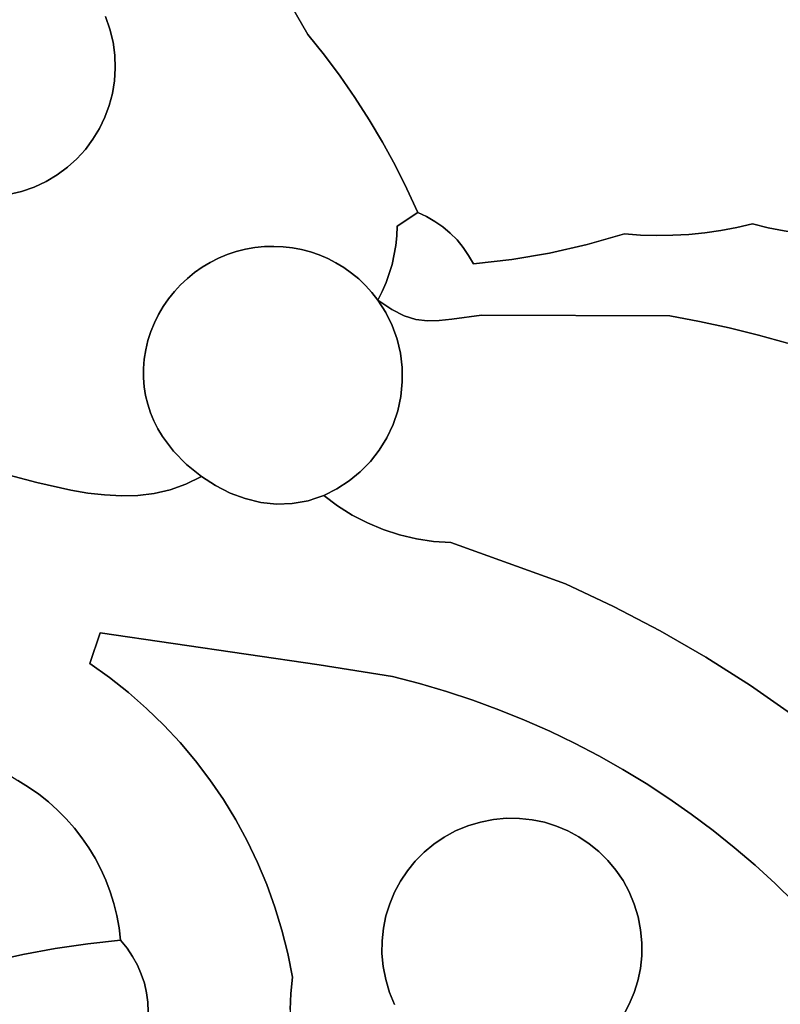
# Model space of a CAD drawing. Header units: inches. Extents: x 37.5 to 70.3, y 17.4 to 61.6.
# Tile 10 of 89: x 46.2 to 48.6, y 35.3 to 38.4. Entities that reach past the tile are written whole.
import ezdxf

# ---------------------------------------------------------------- set-up
doc = ezdxf.new("R2010")
doc.units = ezdxf.units.IN
doc.layers.add('SURFACES_FOR_SKETCHUP', color=7, linetype='Continuous')

msp = doc.modelspace()

# ---------------------------------------------------------------- linework, layer by layer
at = {"layer": 'SURFACES_FOR_SKETCHUP'}
for points, invisible_edges in [([(46.8764, 38.8191), (47.1272, 38.3618), (48.597, 40.7102)], 11), ([(47.1272, 38.3618), (47.1792, 38.2968), (48.597, 40.7102)], 10), ([(48.597, 40.7102), (47.1792, 38.2968), (48.6472, 40.6995)], 3), ([(48.5364, 37.7619), (48.6472, 40.6995), (47.1792, 38.2968)], 11), ([(48.6472, 40.6995), (48.5364, 37.7619), (48.6978, 40.6912)], 3), ([(48.6978, 40.6912), (48.5364, 37.7619), (48.7486, 40.6855)], 3), ([(48.7486, 40.6855), (48.5364, 37.7619), (48.7998, 40.6822)], 3), ([(48.7998, 40.6822), (48.5364, 37.7619), (48.851, 40.6814)], 3), ([(48.851, 40.6814), (48.5364, 37.7619), (49.0535, 40.6644)], 11), ([(48.9429, 37.7271), (49.0535, 40.6644), (48.5364, 37.7619)], 11), ([(46.8974, 38.7577), (47.1272, 38.3618), (46.8764, 38.8191)], 2), ([(46.4854, 38.4188), (46.4994, 38.3788), (46.8974, 38.7577)], 10), ([(47.1272, 38.3618), (46.8974, 38.7577), (46.4994, 38.3788)], 10), ([(45.7385, 38.4599), (45.7049, 38.1447), (46.3003, 38.6255)], 11), ([(45.7049, 38.1447), (46.2192, 37.8645), (46.3003, 38.6255)], 11), ([(46.4994, 38.3788), (46.3003, 38.6255), (46.2192, 37.8645)], 11), ([(46.3003, 38.6255), (46.4994, 38.3788), (46.3343, 38.6048)], 3), ([(46.4994, 38.3788), (46.4854, 38.4188), (46.3343, 38.6048)], 10), ([(46.2192, 37.8645), (46.4659, 38.0636), (46.4994, 38.3788)], 11), ([(46.4659, 38.0636), (46.4832, 38.0994), (46.4994, 38.3788)], 10), ([(46.5094, 38.3376), (46.4994, 38.3788), (46.4832, 38.0994)], 10), ([(47.1272, 38.3618), (46.4994, 38.3788), (46.5094, 38.3376)], 9), ([(46.4832, 38.0994), (46.497, 38.1367), (46.5094, 38.3376)], 10), ([(46.497, 38.1367), (46.5073, 38.1753), (46.5094, 38.3376)], 10), ([(47.1272, 38.3618), (46.5073, 38.1753), (47.1792, 38.2968)], 3), ([(46.5138, 38.215), (46.5073, 38.1753), (47.1272, 38.3618)], 10), ([(46.5094, 38.3376), (46.5073, 38.1753), (46.515, 38.2964)], 3), ([(47.1272, 38.3618), (46.5094, 38.3376), (46.515, 38.2964)], 9), ([(47.1272, 38.3618), (46.5164, 38.2554), (46.5138, 38.215)], 9), ([(47.1272, 38.3618), (46.515, 38.2964), (46.5164, 38.2554)], 9), ([(46.9291, 37.6811), (47.1792, 38.2968), (46.5073, 38.1753)], 11), ([(46.5138, 38.215), (46.515, 38.2964), (46.5073, 38.1753)], 3), ([(46.5138, 38.215), (46.5164, 38.2554), (46.515, 38.2964)], 8), ([(46.959, 37.6864), (47.1792, 38.2968), (46.9291, 37.6811)], 3), ([(47.1792, 38.2968), (46.959, 37.6864), (47.2289, 38.2302)], 3), ([(47.2289, 38.2302), (48.5364, 37.7619), (47.1792, 38.2968)], 3), ([(46.959, 37.6864), (46.989, 37.6895), (47.2289, 38.2302)], 10), ([(47.2762, 38.1618), (47.2289, 38.2302), (46.989, 37.6895)], 10), ([(47.2762, 38.1618), (48.1301, 37.7295), (47.2289, 38.2302)], 3), ([(48.5364, 37.7619), (47.2289, 38.2302), (48.1301, 37.7295)], 11), ([(46.5073, 38.1753), (46.497, 38.1367), (46.9291, 37.6811)], 10), ([(46.989, 37.6895), (47.0188, 37.6903), (47.2762, 38.1618)], 10), ([(47.0188, 37.6903), (47.0485, 37.689), (47.2762, 38.1618)], 10), ([(47.3211, 38.0918), (47.2762, 38.1618), (47.0485, 37.689)], 10), ([(47.3211, 38.0918), (48.1301, 37.7295), (47.2762, 38.1618)], 3), ([(45.7049, 38.1447), (45.904, 37.8981), (46.2192, 37.8645)], 11), ([(46.497, 38.1367), (46.4832, 38.0994), (46.8996, 37.6737)], 10), ([(46.8996, 37.6737), (46.9291, 37.6811), (46.497, 38.1367)], 10), ([(46.4832, 38.0994), (46.4659, 38.0636), (46.8711, 37.6642)], 10), ([(46.8711, 37.6642), (46.8996, 37.6737), (46.4832, 38.0994)], 10), ([(47.0778, 37.6856), (47.3211, 38.0918), (47.0485, 37.689)], 3), ([(47.3211, 38.0918), (47.0778, 37.6856), (47.3634, 38.0204)], 3), ([(47.3634, 38.0204), (48.1301, 37.7295), (47.3211, 38.0918)], 3), ([(46.4659, 38.0636), (46.2192, 37.8645), (46.4452, 38.0297)], 3), ([(46.4659, 38.0636), (46.4452, 38.0297), (46.817, 37.6393)], 10), ([(46.8435, 37.6527), (46.8711, 37.6642), (46.4659, 38.0636)], 10), ([(46.817, 37.6393), (46.8435, 37.6527), (46.4659, 38.0636)], 10), ([(46.2192, 37.8645), (46.2592, 37.8785), (46.4452, 38.0297)], 10), ([(46.4452, 38.0297), (46.2592, 37.8785), (46.4214, 37.9978)], 3), ([(46.4214, 37.9978), (46.7917, 37.6241), (46.4452, 38.0297)], 3), ([(46.7917, 37.6241), (46.817, 37.6393), (46.4452, 38.0297)], 10), ([(46.4214, 37.9978), (46.2592, 37.8785), (46.3945, 37.9682)], 3), ([(46.3945, 37.9682), (46.7676, 37.6072), (46.4214, 37.9978)], 3), ([(46.7917, 37.6241), (46.4214, 37.9978), (46.7676, 37.6072)], 3), ([(47.1067, 37.6801), (47.3634, 38.0204), (47.0778, 37.6856)], 3), ([(47.1351, 37.6725), (47.3634, 38.0204), (47.1067, 37.6801)], 3), ([(47.3634, 38.0204), (47.1351, 37.6725), (47.4032, 37.9474)], 3), ([(47.4032, 37.9474), (48.0125, 37.6961), (47.3634, 38.0204)], 3), ([(48.1301, 37.7295), (47.3634, 38.0204), (48.0125, 37.6961)], 3), ([(46.2592, 37.8785), (46.2969, 37.8962), (46.3945, 37.9682)], 10), ([(46.3647, 37.9413), (46.3945, 37.9682), (46.2969, 37.8962)], 10), ([(46.3647, 37.9413), (46.7234, 37.5686), (46.3945, 37.9682)], 3), ([(46.7448, 37.5887), (46.3945, 37.9682), (46.7234, 37.5686)], 3), ([(46.7676, 37.6072), (46.3945, 37.9682), (46.7448, 37.5887)], 3), ([(46.2969, 37.8962), (46.3321, 37.9172), (46.3647, 37.9413)], 8), ([(46.3321, 37.9172), (46.7035, 37.5471), (46.3647, 37.9413)], 3), ([(46.7234, 37.5686), (46.3647, 37.9413), (46.7035, 37.5471)], 3), ([(47.1628, 37.663), (47.4032, 37.9474), (47.1351, 37.6725)], 3), ([(47.4101, 37.7538), (47.4032, 37.9474), (47.1628, 37.663)], 11), ([(47.4405, 37.873), (47.5549, 37.7519), (47.4032, 37.9474)], 3), ([(47.5549, 37.7519), (47.8933, 37.6692), (47.4032, 37.9474)], 11), ([(48.0125, 37.6961), (47.4032, 37.9474), (47.8933, 37.6692)], 3), ([(47.4405, 37.873), (47.4032, 37.9474), (47.4101, 37.7538)], 10), ([(46.2969, 37.8962), (46.6852, 37.5242), (46.3321, 37.9172)], 3), ([(46.7035, 37.5471), (46.3321, 37.9172), (46.6852, 37.5242)], 3), ([(45.904, 37.8981), (45.9398, 37.8808), (46.2192, 37.8645)], 10), ([(46.178, 37.8546), (46.2192, 37.8645), (45.9398, 37.8808)], 10), ([(46.2192, 37.8645), (46.6404, 37.4479), (46.2592, 37.8785)], 3), ([(46.2592, 37.8785), (46.6536, 37.4745), (46.2969, 37.8962)], 3), ([(46.6536, 37.4745), (46.2592, 37.8785), (46.6404, 37.4479)], 3), ([(46.6685, 37.4999), (46.2969, 37.8962), (46.6536, 37.4745)], 3), ([(46.6852, 37.5242), (46.2969, 37.8962), (46.6685, 37.4999)], 3), ([(47.4751, 37.7973), (47.4405, 37.873), (47.4101, 37.7538)], 2), ([(47.4405, 37.873), (47.4751, 37.7973), (47.5032, 37.7846)], 8), ([(47.4405, 37.873), (47.5032, 37.7846), (47.5298, 37.7694)], 9), ([(47.4405, 37.873), (47.5298, 37.7694), (47.5549, 37.7519)], 9), ([(45.794, 37.2355), (46.6127, 37.362), (46.1368, 37.849)], 11), ([(46.1368, 37.849), (46.6127, 37.362), (46.178, 37.8546)], 3), ([(46.178, 37.8546), (46.6199, 37.3916), (46.2192, 37.8645)], 3), ([(46.6199, 37.3916), (46.178, 37.8546), (46.6127, 37.362)], 3), ([(46.6404, 37.4479), (46.2192, 37.8645), (46.6292, 37.4202)], 3), ([(46.6292, 37.4202), (46.2192, 37.8645), (46.6199, 37.3916)], 3), ([(47.4091, 37.7232), (47.5032, 37.7846), (47.4101, 37.7538)], 3), ([(47.5032, 37.7846), (47.4091, 37.7232), (47.5298, 37.7694)], 3), ([(47.4751, 37.7973), (47.4101, 37.7538), (47.5032, 37.7846)], 2), ([(47.1898, 37.6515), (47.4101, 37.7538), (47.1628, 37.663)], 3), ([(47.2159, 37.6381), (47.4101, 37.7538), (47.1898, 37.6515)], 3), ([(47.4101, 37.7538), (47.2159, 37.6381), (47.4091, 37.7232)], 3), ([(47.406, 37.6928), (47.5298, 37.7694), (47.4091, 37.7232)], 3), ([(47.5298, 37.7694), (47.406, 37.6928), (47.5549, 37.7519)], 3), ([(47.5549, 37.7519), (47.406, 37.6928), (47.5782, 37.7323)], 3), ([(47.5782, 37.7323), (47.8933, 37.6692), (47.5549, 37.7519)], 3), ([(48.1301, 37.7295), (48.3346, 37.7282), (48.5364, 37.7619)], 11), ([(48.3346, 37.7282), (48.3855, 37.7334), (48.5364, 37.7619)], 10), ([(48.4864, 37.7502), (48.5364, 37.7619), (48.3855, 37.7334)], 10), ([(48.4361, 37.7407), (48.4864, 37.7502), (48.3855, 37.7334)], 2), ([(48.4361, 37.7407), (48.4622, 37.4318), (48.4864, 37.7502)], 3), ([(48.5862, 37.7493), (48.4864, 37.7502), (48.4622, 37.4318)], 11), ([(48.4622, 37.4318), (48.5552, 37.4089), (48.5862, 37.7493)], 10), ([(48.5862, 37.7493), (48.5364, 37.7619), (48.4864, 37.7502)], 8), ([(48.5364, 37.7619), (48.5862, 37.7493), (48.6871, 37.7312)], 10), ([(48.738, 37.7256), (48.5364, 37.7619), (48.6871, 37.7312)], 3), ([(48.5364, 37.7619), (48.738, 37.7256), (48.9429, 37.7271)], 11), ([(48.6365, 37.7391), (48.5862, 37.7493), (48.5552, 37.4089)], 10), ([(48.6365, 37.7391), (48.6871, 37.7312), (48.5862, 37.7493)], 2), ([(47.2411, 37.6229), (47.4091, 37.7232), (47.2159, 37.6381)], 3), ([(47.4091, 37.7232), (47.2411, 37.6229), (47.406, 37.6928)], 3), ([(47.5782, 37.7323), (47.3943, 37.633), (47.5996, 37.7107)], 3), ([(47.3943, 37.633), (47.5782, 37.7323), (47.406, 37.6928)], 3), ([(47.8933, 37.6692), (47.5782, 37.7323), (47.7729, 37.6488)], 3), ([(47.5996, 37.7107), (47.7729, 37.6488), (47.5782, 37.7323)], 3), ([(48.0125, 37.6961), (48.2743, 37.4704), (48.1301, 37.7295)], 3), ([(48.1812, 37.7259), (48.1301, 37.7295), (48.2743, 37.4704)], 10), ([(48.1301, 37.7295), (48.1812, 37.7259), (48.2836, 37.7253)], 10), ([(48.3346, 37.7282), (48.1301, 37.7295), (48.2836, 37.7253)], 3), ([(48.2324, 37.7245), (48.1812, 37.7259), (48.2743, 37.4704)], 10), ([(48.2324, 37.7245), (48.2836, 37.7253), (48.1812, 37.7259)], 2), ([(48.2836, 37.7253), (48.2324, 37.7245), (48.2743, 37.4704)], 10), ([(48.2836, 37.7253), (48.2743, 37.4704), (48.3346, 37.7282)], 3), ([(48.3686, 37.4523), (48.3346, 37.7282), (48.2743, 37.4704)], 3), ([(48.3346, 37.7282), (48.3686, 37.4523), (48.3855, 37.7334)], 3), ([(48.3855, 37.7334), (48.3686, 37.4523), (48.4361, 37.7407)], 3), ([(48.4622, 37.4318), (48.4361, 37.7407), (48.3686, 37.4523)], 3), ([(48.6871, 37.7312), (48.6365, 37.7391), (48.5552, 37.4089)], 10), ([(48.6475, 37.3836), (48.6871, 37.7312), (48.5552, 37.4089)], 3), ([(46.989, 37.6895), (46.742, 36.9984), (47.0188, 37.6903)], 3), ([(46.742, 36.9984), (46.7891, 36.9605), (47.0188, 37.6903)], 10), ([(46.959, 37.6864), (46.742, 36.9984), (46.989, 37.6895)], 3), ([(46.9291, 37.6811), (46.742, 36.9984), (46.959, 37.6864)], 3), ([(46.9291, 37.6811), (46.8996, 37.6737), (46.742, 36.9984)], 10), ([(47.0485, 37.689), (47.0188, 37.6903), (46.7891, 36.9605)], 10), ([(47.0778, 37.6856), (47.0485, 37.689), (46.7891, 36.9605)], 10), ([(47.1067, 37.6801), (47.0778, 37.6856), (46.7891, 36.9605)], 10), ([(47.2652, 37.6058), (47.406, 37.6928), (47.2411, 37.6229)], 3), ([(47.406, 37.6928), (47.2652, 37.6058), (47.3943, 37.633)], 3), ([(47.5996, 37.7107), (47.3943, 37.633), (47.6191, 37.6871)], 3), ([(47.6191, 37.6871), (47.3943, 37.633), (47.6364, 37.6618)], 3), ([(47.6191, 37.6871), (47.7729, 37.6488), (47.5996, 37.7107)], 3), ([(47.6364, 37.6618), (47.7729, 37.6488), (47.6191, 37.6871)], 3), ([(47.8933, 37.6692), (48.2743, 37.4704), (48.0125, 37.6961)], 3), ([(46.8996, 37.6737), (46.8711, 37.6642), (46.742, 36.9984)], 10), ([(46.8711, 37.6642), (46.8435, 37.6527), (46.742, 36.9984)], 10), ([(46.817, 37.6393), (46.742, 36.9984), (46.8435, 37.6527)], 3), ([(47.1351, 37.6725), (47.1067, 37.6801), (46.7891, 36.9605)], 10), ([(47.1628, 37.663), (47.1351, 37.6725), (46.7891, 36.9605)], 10), ([(47.1628, 37.663), (46.7891, 36.9605), (47.1898, 37.6515)], 3), ([(47.1898, 37.6515), (46.7891, 36.9605), (47.2159, 37.6381)], 3), ([(47.6364, 37.6618), (47.3943, 37.633), (47.5431, 37.4553)], 11), ([(47.6364, 37.6618), (47.5431, 37.4553), (47.6514, 37.6349)], 3), ([(47.6514, 37.6349), (47.7729, 37.6488), (47.6364, 37.6618)], 2), ([(47.7729, 37.6488), (47.6774, 37.4724), (47.8933, 37.6692)], 3), ([(48.2743, 37.4704), (47.8933, 37.6692), (47.6774, 37.4724)], 3), ([(46.7917, 37.6241), (46.742, 36.9984), (46.817, 37.6393)], 3), ([(46.7676, 37.6072), (46.742, 36.9984), (46.7917, 37.6241)], 3), ([(47.2159, 37.6381), (46.7891, 36.9605), (47.2411, 37.6229)], 3), ([(47.2411, 37.6229), (46.7891, 36.9605), (47.2652, 37.6058)], 3), ([(47.2881, 37.587), (47.3943, 37.633), (47.2652, 37.6058)], 3), ([(47.3943, 37.633), (47.2881, 37.587), (47.3751, 37.5752)], 3), ([(47.3751, 37.5752), (47.4694, 37.4585), (47.3943, 37.633)], 3), ([(47.5058, 37.4543), (47.3943, 37.633), (47.4694, 37.4585)], 3), ([(47.5431, 37.4553), (47.3943, 37.633), (47.5058, 37.4543)], 3), ([(47.583, 37.4598), (47.6514, 37.6349), (47.5431, 37.4553)], 3), ([(47.6774, 37.4724), (47.6514, 37.6349), (47.583, 37.4598)], 3), ([(47.6514, 37.6349), (47.6774, 37.4724), (47.7729, 37.6488)], 3), ([(46.7234, 37.5686), (46.742, 36.9984), (46.7448, 37.5887)], 3), ([(46.7448, 37.5887), (46.742, 36.9984), (46.7676, 37.6072)], 3), ([(47.2652, 37.6058), (46.7891, 36.9605), (47.2881, 37.587)], 3), ([(47.3097, 37.5664), (47.2881, 37.587), (46.7891, 36.9605)], 10), ([(47.3097, 37.5664), (47.3751, 37.5752), (47.2881, 37.587)], 3), ([(46.742, 36.9984), (46.7234, 37.5686), (46.7008, 37.0407)], 3), ([(46.7035, 37.5471), (46.7008, 37.0407), (46.7234, 37.5686)], 3), ([(47.3299, 37.5441), (47.3097, 37.5664), (46.7891, 36.9605)], 10), ([(47.3299, 37.5441), (47.3751, 37.5752), (47.3097, 37.5664)], 3), ([(47.3751, 37.5752), (47.3299, 37.5441), (47.3628, 37.5473)], 3), ([(47.3628, 37.5473), (47.3926, 37.4896), (47.3751, 37.5752)], 3), ([(47.4322, 37.4697), (47.4694, 37.4585), (47.3751, 37.5752)], 10), ([(47.3926, 37.4896), (47.4322, 37.4697), (47.3751, 37.5752)], 10), ([(46.6685, 37.4999), (46.7008, 37.0407), (46.6852, 37.5242)], 3), ([(46.6852, 37.5242), (46.7008, 37.0407), (46.7035, 37.5471)], 3), ([(47.3486, 37.5201), (47.3299, 37.5441), (46.7891, 36.9605)], 10), ([(47.3486, 37.5201), (47.3628, 37.5473), (47.3299, 37.5441)], 2), ([(47.3486, 37.5201), (47.3487, 37.52), (47.3628, 37.5473)], 2), ([(47.3926, 37.4896), (47.3628, 37.5473), (47.3487, 37.52)], 3), ([(46.6685, 37.4999), (46.6536, 37.4745), (46.7008, 37.0407)], 10), ([(47.3487, 37.52), (47.3486, 37.5201), (46.7891, 36.9605)], 10), ([(47.3487, 37.52), (46.7891, 36.9605), (47.3738, 37.4807)], 3), ([(47.3926, 37.4896), (47.3487, 37.52), (47.3738, 37.4807)], 8), ([(46.6536, 37.4745), (46.6404, 37.4479), (46.7008, 37.0407)], 10), ([(47.3738, 37.4807), (46.7891, 36.9605), (47.3942, 37.4393)], 3), ([(47.3926, 37.4896), (47.3738, 37.4807), (47.3942, 37.4393)], 9), ([(47.3926, 37.4896), (47.3942, 37.4393), (47.4322, 37.4697)], 3), ([(47.4096, 37.3962), (47.4322, 37.4697), (47.3942, 37.4393)], 3), ([(47.4322, 37.4697), (47.4096, 37.3962), (47.4694, 37.4585)], 3), ([(47.4117, 37.1691), (47.6774, 37.4724), (47.4216, 37.2146)], 3), ([(47.4117, 37.1691), (47.58, 36.7516), (47.6774, 37.4724)], 11), ([(47.4216, 37.2146), (47.6774, 37.4724), (47.4262, 37.2605)], 3), ([(47.583, 37.4598), (47.4262, 37.2605), (47.6774, 37.4724)], 3), ([(47.9434, 36.6201), (47.6774, 37.4724), (47.58, 36.7516)], 3), ([(48.2743, 37.4704), (47.6774, 37.4724), (47.9434, 36.6201)], 10), ([(47.9434, 36.6201), (48.0953, 36.5489), (48.2743, 37.4704)], 10), ([(48.3686, 37.4523), (48.2743, 37.4704), (48.0953, 36.5489)], 10), ([(46.6404, 37.4479), (46.6292, 37.4202), (46.6662, 37.087)], 10), ([(46.6662, 37.087), (46.7008, 37.0407), (46.6404, 37.4479)], 10), ([(47.4096, 37.3962), (47.3942, 37.4393), (46.7891, 36.9605)], 10), ([(47.4202, 37.3517), (47.4694, 37.4585), (47.4096, 37.3962)], 3), ([(47.4694, 37.4585), (47.4202, 37.3517), (47.5058, 37.4543)], 3), ([(47.5058, 37.4543), (47.4202, 37.3517), (47.5431, 37.4553)], 3), ([(47.4258, 37.3064), (47.5431, 37.4553), (47.4202, 37.3517)], 3), ([(47.5431, 37.4553), (47.4258, 37.3064), (47.583, 37.4598)], 3), ([(47.4262, 37.2605), (47.583, 37.4598), (47.4258, 37.3064)], 3), ([(48.4622, 37.4318), (48.3686, 37.4523), (48.0953, 36.5489)], 10), ([(48.5552, 37.4089), (48.4622, 37.4318), (48.0953, 36.5489)], 10), ([(46.6292, 37.4202), (46.6199, 37.3916), (46.6662, 37.087)], 10), ([(48.0953, 36.5489), (48.2438, 36.4714), (48.5552, 37.4089)], 10), ([(48.6475, 37.3836), (48.5552, 37.4089), (48.2438, 36.4714)], 10), ([(46.6199, 37.3916), (46.6127, 37.362), (46.6515, 37.1115)], 10), ([(46.6515, 37.1115), (46.6662, 37.087), (46.6199, 37.3916)], 10), ([(46.7891, 36.9605), (46.8338, 36.9319), (47.4096, 37.3962)], 10), ([(47.4202, 37.3517), (47.4096, 37.3962), (46.8338, 36.9319)], 10), ([(48.7391, 37.356), (48.6475, 37.3836), (48.2438, 36.4714)], 10), ([(46.6127, 37.362), (45.794, 37.2355), (46.6078, 37.3323)], 3), ([(46.6078, 37.3323), (46.6278, 37.1629), (46.6127, 37.362)], 3), ([(46.6387, 37.1368), (46.6127, 37.362), (46.6278, 37.1629)], 3), ([(46.6387, 37.1368), (46.6515, 37.1115), (46.6127, 37.362)], 10), ([(47.4202, 37.3517), (46.8338, 36.9319), (47.4258, 37.3064)], 3), ([(48.2438, 36.4714), (48.3887, 36.3876), (48.7391, 37.356)], 10), ([(48.8299, 37.326), (48.7391, 37.356), (48.3887, 36.3876)], 10), ([(46.0533, 36.9969), (46.6078, 37.3323), (45.794, 37.2355)], 11), ([(46.1595, 36.9699), (46.6078, 37.3323), (46.0533, 36.9969)], 3), ([(46.1595, 36.9699), (46.6053, 37.3028), (46.6078, 37.3323)], 9), ([(46.6078, 37.3323), (46.6053, 37.3028), (46.619, 37.1897)], 10), ([(46.6278, 37.1629), (46.6078, 37.3323), (46.619, 37.1897)], 3), ([(47.4258, 37.3064), (46.8338, 36.9319), (47.4262, 37.2605)], 3), ([(48.9198, 37.2937), (48.8299, 37.326), (48.3887, 36.3876)], 10), ([(46.1595, 36.9699), (46.6053, 37.2738), (46.6053, 37.3028)], 9), ([(46.6122, 37.2172), (46.619, 37.1897), (46.6053, 37.3028)], 10), ([(46.6053, 37.2738), (46.6122, 37.2172), (46.6053, 37.3028)], 3), ([(48.3887, 36.3876), (48.5299, 36.2978), (48.9198, 37.2937)], 10), ([(49.0089, 37.2591), (48.9198, 37.2937), (48.5299, 36.2978)], 10), ([(46.1595, 36.9699), (46.2672, 36.9417), (46.6053, 37.2738)], 10), ([(46.6077, 37.2452), (46.6053, 37.2738), (46.2672, 36.9417)], 10), ([(46.6122, 37.2172), (46.6077, 37.2452), (46.2672, 36.9417)], 10), ([(46.6053, 37.2738), (46.6077, 37.2452), (46.6122, 37.2172)], 8), ([(47.4216, 37.2146), (47.4262, 37.2605), (46.8338, 36.9319)], 10), ([(48.5299, 36.2978), (49.2255, 36.3775), (49.0089, 37.2591)], 11), ([(46.2672, 36.9417), (46.3752, 36.9174), (46.6122, 37.2172)], 10), ([(46.619, 37.1897), (46.6122, 37.2172), (46.3752, 36.9174)], 10), ([(47.4117, 37.1691), (47.4216, 37.2146), (46.8338, 36.9319)], 10), ([(46.6278, 37.1629), (46.619, 37.1897), (46.3752, 36.9174)], 10), ([(46.3752, 36.9174), (46.429, 36.9083), (46.6278, 37.1629)], 10), ([(46.6387, 37.1368), (46.6278, 37.1629), (46.429, 36.9083)], 10), ([(47.4117, 37.1691), (46.8338, 36.9319), (47.3967, 37.1251)], 3), ([(47.3967, 37.1251), (47.58, 36.7516), (47.4117, 37.1691)], 3), ([(46.429, 36.9083), (46.4825, 36.902), (46.6387, 37.1368)], 10), ([(46.6515, 37.1115), (46.6387, 37.1368), (46.4825, 36.902)], 10), ([(47.3967, 37.1251), (46.8338, 36.9319), (47.3771, 37.0833)], 3), ([(47.3771, 37.0833), (47.58, 36.7516), (47.3967, 37.1251)], 3), ([(46.4825, 36.902), (46.5355, 36.8993), (46.6515, 37.1115)], 10), ([(46.6662, 37.087), (46.6515, 37.1115), (46.5355, 36.8993)], 10), ([(46.5355, 36.8993), (46.588, 36.9007), (46.6662, 37.087)], 10), ([(46.588, 36.9007), (46.6397, 36.9069), (46.6662, 37.087)], 10), ([(46.7008, 37.0407), (46.6662, 37.087), (46.6397, 36.9069)], 10), ([(47.3531, 37.0443), (47.3771, 37.0833), (46.8338, 36.9319)], 10), ([(47.3531, 37.0443), (47.5251, 36.755), (47.3771, 37.0833)], 3), ([(47.58, 36.7516), (47.3771, 37.0833), (47.5251, 36.755)], 3), ([(46.6397, 36.9069), (46.6905, 36.9185), (46.7008, 37.0407)], 10), ([(46.742, 36.9984), (46.7008, 37.0407), (46.6905, 36.9185)], 10), ([(46.8338, 36.9319), (46.8804, 36.9083), (47.3531, 37.0443)], 10), ([(47.3249, 37.0083), (47.3531, 37.0443), (46.8804, 36.9083)], 10), ([(47.3249, 37.0083), (47.4177, 36.7754), (47.3531, 37.0443)], 3), ([(47.4709, 36.763), (47.3531, 37.0443), (47.4177, 36.7754)], 3), ([(47.5251, 36.755), (47.3531, 37.0443), (47.4709, 36.763)], 3), ([(46.7404, 36.9362), (46.742, 36.9984), (46.6905, 36.9185)], 3), ([(46.7404, 36.9362), (46.7891, 36.9605), (46.742, 36.9984)], 8), ([(47.293, 36.9756), (47.3249, 37.0083), (46.8804, 36.9083)], 10), ([(47.293, 36.9756), (47.3659, 36.7922), (47.3249, 37.0083)], 3), ([(47.4177, 36.7754), (47.3249, 37.0083), (47.3659, 36.7922)], 3), ([(46.4679, 36.4652), (46.1595, 36.9699), (45.9272, 36.1389)], 11), ([(46.1595, 36.9699), (46.4679, 36.4652), (46.2672, 36.9417)], 3), ([(47.293, 36.9756), (46.8804, 36.9083), (47.2575, 36.9466)], 3), ([(47.2575, 36.9466), (47.2672, 36.8384), (47.293, 36.9756)], 3), ([(47.3156, 36.8132), (47.293, 36.9756), (47.2672, 36.8384)], 3), ([(47.3659, 36.7922), (47.293, 36.9756), (47.3156, 36.8132)], 3), ([(46.2672, 36.9417), (46.4679, 36.4652), (46.3752, 36.9174)], 3), ([(46.6905, 36.9185), (46.8804, 36.9083), (46.7404, 36.9362)], 3), ([(46.8338, 36.9319), (46.7891, 36.9605), (46.7404, 36.9362)], 8), ([(46.8338, 36.9319), (46.7404, 36.9362), (46.8804, 36.9083)], 3), ([(46.8804, 36.9083), (46.9284, 36.8904), (47.2575, 36.9466)], 10), ([(47.2575, 36.9466), (46.9284, 36.8904), (47.2187, 36.9216)], 3), ([(47.2187, 36.9216), (47.2209, 36.8677), (47.2575, 36.9466)], 3), ([(47.2209, 36.8677), (47.2672, 36.8384), (47.2575, 36.9466)], 10), ([(46.3752, 36.9174), (46.4679, 36.4652), (46.429, 36.9083)], 3), ([(46.429, 36.9083), (46.4679, 36.4652), (46.4825, 36.902)], 3), ([(46.588, 36.9007), (46.4679, 36.4652), (46.6397, 36.9069)], 3), ([(46.9314, 36.3975), (46.6397, 36.9069), (46.4679, 36.4652)], 3), ([(46.4825, 36.902), (46.4679, 36.4652), (46.5355, 36.8993)], 3), ([(46.5355, 36.8993), (46.4679, 36.4652), (46.588, 36.9007)], 3), ([(46.6397, 36.9069), (46.9314, 36.3975), (46.6905, 36.9185)], 3), ([(46.6905, 36.9185), (46.9314, 36.3975), (46.8804, 36.9083)], 11), ([(46.9284, 36.8904), (46.8804, 36.9083), (46.9314, 36.3975)], 10), ([(46.9774, 36.8785), (47.2187, 36.9216), (46.9284, 36.8904)], 3), ([(47.2187, 36.9216), (46.9774, 36.8785), (47.177, 36.9009)], 3), ([(46.9774, 36.8785), (47.0272, 36.8732), (47.177, 36.9009)], 10), ([(47.1522, 36.8914), (47.177, 36.9009), (47.0272, 36.8732)], 10), ([(47.2209, 36.8677), (47.177, 36.9009), (47.1522, 36.8914)], 8), ([(47.177, 36.9009), (47.2209, 36.8677), (47.2187, 36.9216)], 2), ([(46.9284, 36.8904), (46.9314, 36.3975), (46.9774, 36.8785)], 3), ([(46.9774, 36.8785), (46.9314, 36.3975), (47.0272, 36.8732)], 3), ([(47.1629, 36.363), (47.0773, 36.8748), (46.9314, 36.3975)], 3), ([(47.0272, 36.8732), (46.9314, 36.3975), (47.0773, 36.8748)], 3), ([(47.0773, 36.8748), (47.1522, 36.8914), (47.0272, 36.8732)], 3), ([(47.0773, 36.8748), (47.1273, 36.8839), (47.1522, 36.8914)], 8), ([(47.0773, 36.8748), (47.2672, 36.8384), (47.1273, 36.8839)], 3), ([(47.0773, 36.8748), (47.1629, 36.363), (47.2672, 36.8384)], 11), ([(47.2209, 36.8677), (47.1522, 36.8914), (47.1273, 36.8839)], 9), ([(47.2209, 36.8677), (47.1273, 36.8839), (47.2672, 36.8384)], 3), ([(47.2672, 36.8384), (47.1629, 36.363), (47.3156, 36.8132)], 3), ([(47.3156, 36.8132), (47.1629, 36.363), (47.3659, 36.7922)], 3), ([(47.3949, 36.3265), (47.3659, 36.7922), (47.1629, 36.363)], 3), ([(47.3659, 36.7922), (47.3949, 36.3265), (47.4177, 36.7754)], 3), ([(47.4177, 36.7754), (47.3949, 36.3265), (47.4709, 36.763)], 3), ([(47.4709, 36.763), (47.3949, 36.3265), (47.5251, 36.755)], 3), ([(47.481, 36.3042), (47.5251, 36.755), (47.3949, 36.3265)], 3), ([(47.5251, 36.755), (47.481, 36.3042), (47.58, 36.7516)], 3), ([(47.5661, 36.2792), (47.58, 36.7516), (47.481, 36.3042)], 3), ([(47.6499, 36.2516), (47.58, 36.7516), (47.5661, 36.2792)], 3), ([(47.58, 36.7516), (47.6499, 36.2516), (47.9434, 36.6201)], 3), ([(47.7325, 36.2213), (47.9434, 36.6201), (47.6499, 36.2516)], 3), ([(47.8137, 36.1884), (47.9434, 36.6201), (47.7325, 36.2213)], 3), ([(47.9434, 36.6201), (47.8137, 36.1884), (48.0953, 36.5489)], 3), ([(47.8937, 36.153), (48.0953, 36.5489), (47.8137, 36.1884)], 3), ([(47.9722, 36.1151), (48.0953, 36.5489), (47.8937, 36.153)], 3), ([(48.0953, 36.5489), (47.9722, 36.1151), (48.2438, 36.4714)], 3), ([(46.4679, 36.4652), (45.9272, 36.1389), (46.4354, 36.3677)], 3), ([(46.4354, 36.3677), (46.4981, 36.3232), (46.4679, 36.4652)], 2), ([(46.9314, 36.3975), (46.4679, 36.4652), (46.5582, 36.2757)], 10), ([(46.4981, 36.3232), (46.5582, 36.2757), (46.4679, 36.4652)], 10), ([(48.0493, 36.0748), (48.2438, 36.4714), (47.9722, 36.1151)], 3), ([(48.0493, 36.0748), (48.1249, 36.0321), (48.2438, 36.4714)], 10), ([(48.3887, 36.3876), (48.2438, 36.4714), (48.1249, 36.0321)], 10), ([(46.9314, 36.3975), (46.5582, 36.2757), (46.6156, 36.2254)], 9), ([(46.9314, 36.3975), (46.6156, 36.2254), (46.6702, 36.1724)], 9), ([(46.9314, 36.3975), (46.6702, 36.1724), (46.7219, 36.1169)], 9), ([(46.9314, 36.3975), (46.7219, 36.1169), (46.7706, 36.0589)], 9), ([(46.9314, 36.3975), (46.7706, 36.0589), (46.8163, 35.9987)], 9), ([(46.9314, 36.3975), (46.8163, 35.9987), (47.1629, 36.363)], 3), ([(48.199, 35.987), (48.3887, 36.3876), (48.1249, 36.0321)], 3), ([(48.3887, 36.3876), (48.199, 35.987), (48.5299, 36.2978)], 3), ([(49.2255, 36.3775), (48.5299, 36.2978), (49.2005, 36.344)], 3), ([(45.9999, 36.1105), (46.4354, 36.3677), (45.9272, 36.1389)], 3), ([(46.071, 36.0773), (46.4354, 36.3677), (45.9999, 36.1105)], 3), ([(46.1402, 36.0394), (46.4354, 36.3677), (46.071, 36.0773)], 3), ([(46.2073, 35.9967), (46.4354, 36.3677), (46.1402, 36.0394)], 3), ([(46.2412, 35.976), (46.4354, 36.3677), (46.2073, 35.9967)], 3), ([(46.4354, 36.3677), (46.2412, 35.976), (46.4981, 36.3232)], 3), ([(46.8589, 35.9362), (47.1629, 36.363), (46.8163, 35.9987)], 3), ([(46.8983, 35.8717), (47.1629, 36.363), (46.8589, 35.9362)], 3), ([(47.1629, 36.363), (46.8983, 35.8717), (47.3949, 36.3265)], 3), ([(48.6671, 36.2021), (49.2005, 36.344), (48.5299, 36.2978)], 3), ([(46.2736, 35.9534), (46.4981, 36.3232), (46.2412, 35.976)], 3), ([(46.4981, 36.3232), (46.2736, 35.9534), (46.5582, 36.2757)], 3), ([(47.4953, 35.7692), (47.3949, 36.3265), (46.8983, 35.8717)], 11), ([(47.526, 35.7948), (47.3949, 36.3265), (47.4953, 35.7692)], 3), ([(47.3949, 36.3265), (47.526, 35.7948), (47.481, 36.3042)], 3), ([(46.3044, 35.929), (46.5582, 36.2757), (46.2736, 35.9534)], 3), ([(46.5582, 36.2757), (46.3044, 35.929), (46.6156, 36.2254)], 3), ([(47.5594, 35.8174), (47.481, 36.3042), (47.526, 35.7948)], 3), ([(47.481, 36.3042), (47.5594, 35.8174), (47.5661, 36.2792)], 3), ([(47.5953, 35.8368), (47.5661, 36.2792), (47.5594, 35.8174)], 3), ([(47.5661, 36.2792), (47.6335, 35.8527), (47.6499, 36.2516)], 3), ([(47.6335, 35.8527), (47.5661, 36.2792), (47.5953, 35.8368)], 3), ([(48.2714, 35.9397), (48.5299, 36.2978), (48.199, 35.987)], 3), ([(48.3422, 35.8901), (48.5299, 36.2978), (48.2714, 35.9397)], 3), ([(48.5299, 36.2978), (48.3422, 35.8901), (48.6671, 36.2021)], 3), ([(47.6739, 35.865), (47.6499, 36.2516), (47.6335, 35.8527)], 3), ([(47.6499, 36.2516), (47.6739, 35.865), (47.7325, 36.2213)], 3), ([(46.3335, 35.903), (46.6156, 36.2254), (46.3044, 35.929)], 3), ([(46.6156, 36.2254), (46.3335, 35.903), (46.6702, 36.1724)], 3), ([(47.7153, 35.8731), (47.7325, 36.2213), (47.6739, 35.865)], 3), ([(47.7325, 36.2213), (47.7153, 35.8731), (47.8137, 36.1884)], 3), ([(47.7565, 35.877), (47.8137, 36.1884), (47.7153, 35.8731)], 3), ([(47.7973, 35.8767), (47.8137, 36.1884), (47.7565, 35.877)], 3), ([(47.8937, 36.153), (47.8137, 36.1884), (47.7973, 35.8767)], 10), ([(48.4114, 35.8383), (48.6671, 36.2021), (48.3422, 35.8901)], 3), ([(48.4787, 35.7843), (48.6671, 36.2021), (48.4114, 35.8383)], 3), ([(48.6671, 36.2021), (48.4787, 35.7843), (48.8001, 36.1005)], 3), ([(46.3609, 35.8753), (46.6702, 36.1724), (46.3335, 35.903)], 3), ([(46.3865, 35.8461), (46.6702, 36.1724), (46.3609, 35.8753)], 3), ([(46.6702, 36.1724), (46.3865, 35.8461), (46.7219, 36.1169)], 3), ([(47.8374, 35.8724), (47.8937, 36.153), (47.7973, 35.8767)], 3), ([(47.9722, 36.1151), (47.8937, 36.153), (47.8374, 35.8724)], 10), ([(46.4103, 35.8155), (46.7219, 36.1169), (46.3865, 35.8461)], 3), ([(46.7219, 36.1169), (46.4103, 35.8155), (46.7706, 36.0589)], 3), ([(47.8374, 35.8724), (47.8766, 35.8643), (47.9722, 36.1151)], 10), ([(47.8766, 35.8643), (47.9145, 35.8524), (47.9722, 36.1151)], 10), ([(48.0493, 36.0748), (47.9722, 36.1151), (47.9145, 35.8524)], 10), ([(48.5443, 35.7282), (48.8001, 36.1005), (48.4787, 35.7843)], 3), ([(48.8001, 36.1005), (48.5443, 35.7282), (48.9288, 35.9932)], 3), ([(46.4323, 35.7835), (46.7706, 36.0589), (46.4103, 35.8155)], 3), ([(46.7706, 36.0589), (46.4323, 35.7835), (46.8163, 35.9987)], 3), ([(47.9145, 35.8524), (47.9511, 35.8371), (48.0493, 36.0748)], 10), ([(48.1249, 36.0321), (48.0493, 36.0748), (47.9511, 35.8371)], 10), ([(47.9511, 35.8371), (47.9859, 35.8184), (48.1249, 36.0321)], 10), ([(47.9859, 35.8184), (48.0188, 35.7964), (48.1249, 36.0321)], 10), ([(48.199, 35.987), (48.1249, 36.0321), (48.0188, 35.7964)], 10), ([(46.2073, 35.9967), (46.1207, 35.4223), (46.2412, 35.976)], 3), ([(46.4522, 35.7503), (46.8163, 35.9987), (46.4323, 35.7835)], 3), ([(46.8163, 35.9987), (46.4522, 35.7503), (46.8589, 35.9362)], 3), ([(46.2412, 35.976), (46.1207, 35.4223), (46.2736, 35.9534)], 3), ([(48.0188, 35.7964), (48.0495, 35.7713), (48.199, 35.987)], 10), ([(48.0495, 35.7713), (48.0778, 35.7434), (48.199, 35.987)], 10), ([(48.2714, 35.9397), (48.199, 35.987), (48.0778, 35.7434)], 10), ([(48.608, 35.6701), (48.9288, 35.9932), (48.5443, 35.7282)], 3), ([(48.608, 35.6701), (48.6699, 35.61), (48.9288, 35.9932)], 10), ([(46.2736, 35.9534), (46.1207, 35.4223), (46.3044, 35.929)], 3), ([(46.4702, 35.716), (46.8589, 35.9362), (46.4522, 35.7503)], 3), ([(46.4861, 35.6806), (46.8589, 35.9362), (46.4702, 35.716)], 3), ([(46.8589, 35.9362), (46.4861, 35.6806), (46.8983, 35.8717)], 3), ([(48.0778, 35.7434), (48.1033, 35.7126), (48.2714, 35.9397)], 10), ([(48.3422, 35.8901), (48.2714, 35.9397), (48.1033, 35.7126)], 10), ([(46.2227, 35.4449), (46.3044, 35.929), (46.1207, 35.4223)], 3), ([(46.3044, 35.929), (46.2227, 35.4449), (46.3335, 35.903)], 3), ([(46.3335, 35.903), (46.2227, 35.4449), (46.3609, 35.8753)], 3), ([(46.3609, 35.8753), (46.2227, 35.4449), (46.3865, 35.8461)], 3), ([(46.4999, 35.6441), (46.8983, 35.8717), (46.4861, 35.6806)], 3), ([(46.8983, 35.8717), (46.4999, 35.6441), (46.9344, 35.8052)], 3), ([(46.9344, 35.8052), (47.4953, 35.7692), (46.8983, 35.8717)], 3), ([(47.7153, 35.8731), (47.6739, 35.865), (47.9511, 35.8371)], 10), ([(47.7153, 35.8731), (47.8766, 35.8643), (47.7565, 35.877)], 3), ([(47.9145, 35.8524), (47.8766, 35.8643), (47.7153, 35.8731)], 10), ([(47.9511, 35.8371), (47.9145, 35.8524), (47.7153, 35.8731)], 10), ([(47.8374, 35.8724), (47.7565, 35.877), (47.8766, 35.8643)], 3), ([(47.8374, 35.8724), (47.7973, 35.8767), (47.7565, 35.877)], 8), ([(48.1033, 35.7126), (48.1259, 35.6792), (48.3422, 35.8901)], 10), ([(48.1259, 35.6792), (48.1453, 35.6433), (48.3422, 35.8901)], 10), ([(48.4114, 35.8383), (48.3422, 35.8901), (48.1453, 35.6433)], 10), ([(46.3865, 35.8461), (46.2227, 35.4449), (46.4103, 35.8155)], 3), ([(47.4203, 35.6773), (47.6739, 35.865), (47.4423, 35.7102)], 3), ([(47.4203, 35.6773), (47.5613, 35.1117), (47.6739, 35.865)], 11), ([(47.6739, 35.865), (47.6335, 35.8527), (47.4423, 35.7102)], 10), ([(47.4423, 35.7102), (47.6335, 35.8527), (47.4673, 35.7409)], 3), ([(47.4673, 35.7409), (47.6335, 35.8527), (47.4953, 35.7692)], 3), ([(47.6335, 35.8527), (47.5953, 35.8368), (47.4953, 35.7692)], 10), ([(48.1269, 35.2527), (47.6739, 35.865), (47.5613, 35.1117)], 11), ([(47.9859, 35.8184), (47.9511, 35.8371), (47.6739, 35.865)], 10), ([(47.6739, 35.865), (48.1269, 35.2527), (47.9859, 35.8184)], 11), ([(48.1453, 35.6433), (48.1613, 35.6051), (48.4114, 35.8383)], 10), ([(48.4787, 35.7843), (48.4114, 35.8383), (48.1613, 35.6051)], 10), ([(46.3254, 35.4638), (46.4103, 35.8155), (46.2227, 35.4449)], 3), ([(46.4103, 35.8155), (46.3254, 35.4638), (46.4323, 35.7835)], 3), ([(47.526, 35.7948), (47.4953, 35.7692), (47.5953, 35.8368)], 10), ([(47.5953, 35.8368), (47.5594, 35.8174), (47.526, 35.7948)], 8), ([(47.9859, 35.8184), (48.1736, 35.5648), (48.0188, 35.7964)], 3), ([(48.1736, 35.5648), (47.9859, 35.8184), (48.1269, 35.2527)], 11), ([(46.4323, 35.7835), (46.3254, 35.4638), (46.4522, 35.7503)], 3), ([(46.5116, 35.6068), (46.9344, 35.8052), (46.4999, 35.6441)], 3), ([(46.9344, 35.8052), (46.5116, 35.6068), (46.9672, 35.737)], 3), ([(47.4953, 35.7692), (46.9344, 35.8052), (47.4673, 35.7409)], 3), ([(46.9672, 35.737), (47.4423, 35.7102), (46.9344, 35.8052)], 3), ([(47.4673, 35.7409), (46.9344, 35.8052), (47.4423, 35.7102)], 3), ([(48.1736, 35.5648), (48.1613, 35.6051), (48.0188, 35.7964)], 10), ([(48.0188, 35.7964), (48.1613, 35.6051), (48.0495, 35.7713)], 3), ([(48.4787, 35.7843), (48.1613, 35.6051), (48.1736, 35.5648)], 9), ([(48.4787, 35.7843), (48.1736, 35.5648), (48.5443, 35.7282)], 3), ([(46.4522, 35.7503), (46.3254, 35.4638), (46.4702, 35.716)], 3), ([(48.0495, 35.7713), (48.1613, 35.6051), (48.0778, 35.7434)], 3), ([(46.4702, 35.716), (46.3254, 35.4638), (46.4861, 35.6806)], 3), ([(46.521, 35.5687), (46.9672, 35.737), (46.5116, 35.6068)], 3), ([(46.9672, 35.737), (46.521, 35.5687), (46.9965, 35.667)], 3), ([(46.9965, 35.667), (47.4203, 35.6773), (46.9672, 35.737)], 3), ([(47.4423, 35.7102), (46.9672, 35.737), (47.4203, 35.6773)], 3), ([(48.1033, 35.7126), (48.0778, 35.7434), (48.1453, 35.6433)], 10), ([(48.1613, 35.6051), (48.1453, 35.6433), (48.0778, 35.7434)], 10), ([(48.1817, 35.5234), (48.5443, 35.7282), (48.1736, 35.5648)], 3), ([(48.5443, 35.7282), (48.1817, 35.5234), (48.608, 35.6701)], 3), ([(48.1453, 35.6433), (48.1259, 35.6792), (48.1033, 35.7126)], 8), ([(46.4861, 35.6806), (46.3254, 35.4638), (46.4999, 35.6441)], 3), ([(46.5281, 35.5299), (46.9965, 35.667), (46.521, 35.5687)], 3), ([(46.5713, 35.4392), (46.9965, 35.667), (46.5281, 35.5299)], 11), ([(46.9965, 35.667), (46.5713, 35.4392), (47.0223, 35.5955)], 3), ([(47.4203, 35.6773), (46.9965, 35.667), (47.4016, 35.6425)], 3), ([(47.0223, 35.5955), (47.3862, 35.606), (46.9965, 35.667)], 3), ([(47.4016, 35.6425), (46.9965, 35.667), (47.3862, 35.606)], 3), ([(47.4203, 35.6773), (47.4016, 35.6425), (47.3737, 35.3653)], 10), ([(47.3737, 35.3653), (47.5613, 35.1117), (47.4203, 35.6773)], 11), ([(48.1855, 35.4821), (48.608, 35.6701), (48.1817, 35.5234)], 3), ([(48.1852, 35.4413), (48.608, 35.6701), (48.1855, 35.4821)], 3), ([(48.608, 35.6701), (48.1852, 35.4413), (48.6699, 35.61)], 3), ([(46.4289, 35.479), (46.4999, 35.6441), (46.3254, 35.4638)], 3), ([(46.4999, 35.6441), (46.4289, 35.479), (46.5116, 35.6068)], 3), ([(47.4016, 35.6425), (47.3862, 35.606), (47.3655, 35.4067)], 10), ([(47.3655, 35.4067), (47.3737, 35.3653), (47.4016, 35.6425)], 10), ([(46.521, 35.5687), (46.5116, 35.6068), (46.4289, 35.479)], 10), ([(46.5864, 35.4116), (47.0223, 35.5955), (46.5713, 35.4392)], 3), ([(46.5988, 35.3831), (47.0223, 35.5955), (46.5864, 35.4116)], 3), ([(47.0446, 35.5225), (47.0223, 35.5955), (46.5988, 35.3831)], 10), ([(47.3862, 35.606), (47.0223, 35.5955), (47.3744, 35.568)], 3), ([(47.0446, 35.5225), (47.3744, 35.568), (47.0223, 35.5955)], 3), ([(47.3862, 35.606), (47.3744, 35.568), (47.3655, 35.4067)], 10), ([(48.1809, 35.4012), (48.6699, 35.61), (48.1852, 35.4413)], 3), ([(48.6699, 35.61), (48.1809, 35.4012), (48.7298, 35.5479)], 3), ([(46.5281, 35.5299), (46.521, 35.5687), (46.4289, 35.479)], 10), ([(47.3744, 35.568), (47.0446, 35.5225), (47.3663, 35.5288)], 3), ([(47.3663, 35.5288), (47.3617, 35.448), (47.3744, 35.568)], 3), ([(47.3655, 35.4067), (47.3744, 35.568), (47.3617, 35.448)], 3), ([(48.1269, 35.2527), (48.1457, 35.2876), (48.1736, 35.5648)], 10), ([(48.1817, 35.5234), (48.1736, 35.5648), (48.1457, 35.2876)], 10), ([(46.5329, 35.4905), (46.5281, 35.5299), (46.4289, 35.479)], 2), ([(46.5281, 35.5299), (46.5329, 35.4905), (46.5535, 35.4655)], 8), ([(46.5281, 35.5299), (46.5535, 35.4655), (46.5713, 35.4392)], 9), ([(47.3663, 35.5288), (47.0446, 35.5225), (47.362, 35.4887)], 3), ([(47.3663, 35.5288), (47.362, 35.4887), (47.3617, 35.448)], 8), ([(48.1728, 35.3621), (48.7298, 35.5479), (48.1809, 35.4012)], 3), ([(48.7298, 35.5479), (48.1728, 35.3621), (48.7877, 35.4838)], 3), ([(46.5988, 35.3831), (46.6084, 35.3538), (47.0446, 35.5225)], 10), ([(47.0446, 35.5225), (46.6084, 35.3538), (47.0631, 35.4482)], 3), ([(47.0631, 35.4482), (47.362, 35.4887), (47.0446, 35.5225)], 3), ([(48.1457, 35.2876), (48.161, 35.3241), (48.1817, 35.5234)], 10), ([(48.161, 35.3241), (48.1728, 35.3621), (48.1817, 35.5234)], 10), ([(48.1817, 35.5234), (48.1728, 35.3621), (48.1855, 35.4821)], 3), ([(46.2227, 35.4449), (46.3224, 35.0194), (46.3254, 35.4638)], 3), ([(46.3929, 35.0283), (46.3254, 35.4638), (46.3224, 35.0194)], 3), ([(46.3254, 35.4638), (46.6208, 35.263), (46.4289, 35.479)], 3), ([(46.3254, 35.4638), (46.3929, 35.0283), (46.6194, 35.2325)], 11), ([(46.6208, 35.263), (46.3254, 35.4638), (46.6194, 35.2325)], 3), ([(46.5329, 35.4905), (46.4289, 35.479), (46.5535, 35.4655)], 2), ([(46.6084, 35.3538), (46.5988, 35.3831), (46.4289, 35.479)], 10), ([(46.5988, 35.3831), (46.5864, 35.4116), (46.4289, 35.479)], 10), ([(46.6153, 35.3239), (46.4289, 35.479), (46.6194, 35.2935)], 3), ([(46.6194, 35.2935), (46.4289, 35.479), (46.6208, 35.263)], 3), ([(46.6084, 35.3538), (46.4289, 35.479), (46.6153, 35.3239)], 3), ([(46.5535, 35.4655), (46.4289, 35.479), (46.5713, 35.4392)], 3), ([(46.5713, 35.4392), (46.4289, 35.479), (46.5864, 35.4116)], 3), ([(47.362, 35.4887), (47.0631, 35.4482), (47.3617, 35.448)], 3), ([(48.161, 35.3241), (48.7877, 35.4838), (48.1728, 35.3621)], 3), ([(48.7877, 35.4838), (48.161, 35.3241), (48.8435, 35.4179)], 3), ([(48.1809, 35.4012), (48.1855, 35.4821), (48.1728, 35.3621)], 3), ([(48.1809, 35.4012), (48.1852, 35.4413), (48.1855, 35.4821)], 8), ([(46.1207, 35.4223), (46.2517, 35.007), (46.2227, 35.4449)], 3), ([(46.3224, 35.0194), (46.2227, 35.4449), (46.2517, 35.007)], 3), ([(46.6084, 35.3538), (46.6153, 35.3239), (47.0631, 35.4482)], 10), ([(47.0729, 35.3219), (47.0631, 35.4482), (46.6153, 35.3239)], 11), ([(47.0779, 35.3727), (47.0631, 35.4482), (47.0729, 35.3219)], 2), ([(47.0779, 35.3727), (47.3617, 35.448), (47.0631, 35.4482)], 3), ([(47.3617, 35.448), (47.0779, 35.3727), (47.3655, 35.4067)], 3), ([(46.2517, 35.007), (46.1207, 35.4223), (46.1812, 34.9912)], 3), ([(47.3655, 35.4067), (47.0779, 35.3727), (47.3737, 35.3653)], 3), ([(48.1457, 35.2876), (48.8435, 35.4179), (48.161, 35.3241)], 3), ([(48.8435, 35.4179), (48.1457, 35.2876), (48.8972, 35.3502)], 3), ([(47.0729, 35.3219), (47.3737, 35.3653), (47.0779, 35.3727)], 3), ([(47.3737, 35.3653), (47.0729, 35.3219), (47.3859, 35.3249)], 3), ([(47.3737, 35.3653), (47.3859, 35.3249), (47.5284, 35.1337)], 10), ([(47.5613, 35.1117), (47.3737, 35.3653), (47.5284, 35.1337)], 3), ([(48.1457, 35.2876), (48.1269, 35.2527), (48.8972, 35.3502)], 10), ([(48.1269, 35.2527), (48.6906, 34.6116), (48.8972, 35.3502)], 11), ([(47.0729, 35.3219), (46.6153, 35.3239), (46.6194, 35.2935)], 9), ([(47.0729, 35.3219), (46.6194, 35.2935), (47.0708, 35.271)], 3), ([(47.0708, 35.271), (47.3859, 35.3249), (47.0729, 35.3219)], 3), ([(47.0716, 35.2201), (47.3859, 35.3249), (47.0708, 35.271)], 3), ([(47.3859, 35.3249), (47.0716, 35.2201), (47.4019, 35.2867)], 3), ([(47.4977, 35.1587), (47.3859, 35.3249), (47.4695, 35.1867)], 3), ([(47.5284, 35.1337), (47.3859, 35.3249), (47.4977, 35.1587)], 3), ([(47.3859, 35.3249), (47.4019, 35.2867), (47.4695, 35.1867)], 10), ([(46.6208, 35.263), (47.0708, 35.271), (46.6194, 35.2935)], 3)]:
    msp.add_3dface(points, dxfattribs=dict(at, invisible_edges=invisible_edges))

doc.saveas('drawing.dxf')
